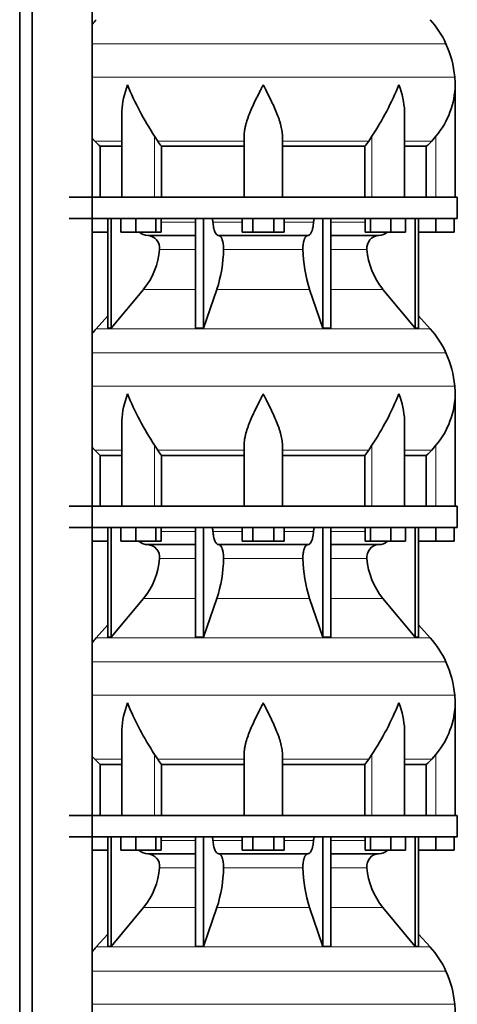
# Model space of a CAD drawing. Header units: millimetres. Extents: x -304 to -45, y -444 to 1021.
# Tile 21 of 29: x -106 to -64, y 428 to 521. Entities that reach past the tile are written whole.
import ezdxf

# ---------------------------------------------------------------- set-up
doc = ezdxf.new("R2010")
doc.units = ezdxf.units.MM
doc.layers.add('MID_134-18', color=7, linetype='Continuous')
doc.layers.add('VSI134_DIFFUSORE', color=7, linetype='Continuous')

# ---------------------------------------------------------------- blocks, each defined once
blk = doc.blocks.new('SE3')
at = {"layer": 'MID_134-18', "color": 7, "linetype": 'Continuous', "lineweight": 35}
for p, q in [((-105.519, 797.977), (-105.519, 272.677)), ((-104.36, 797.977), (-104.36, 272.677)), ((-98.733, 272.677), (-98.733, 797.977)), ((-98.719, 503.977), (-98.719, 530.977)), ((-98.719, 474.977), (-98.719, 501.977)), ((-98.719, 445.977), (-98.719, 472.977)), ((-98.719, 416.977), (-98.719, 443.977))]:
    blk.add_line(p, q, dxfattribs=at)
at = {"layer": 'VSI134_DIFFUSORE', "color": 4, "linetype": 'Continuous', "lineweight": 9}
for p, q in [((-65.547, 518.374), (-98.719, 518.374)), ((-98.719, 515.249), (-64.715, 515.249)), ((-95.935, 509.237), (-98.478, 509.237)), ((-92.863, 503.977), (-92.863, 509.696)), ((-84.48, 509.237), (-92.578, 509.237)), ((-80.88, 509.237), (-72.782, 509.237)), ((-72.498, 503.977), (-72.498, 509.696)), ((-69.425, 509.237), (-66.882, 509.237)), ((-66.48, 503.977), (-66.48, 509.696)), ((-92.239, 501.622), (-89.02, 501.622)), ((-87.395, 501.622), (-84.643, 501.622)), ((-80.717, 501.622), (-77.966, 501.622)), ((-76.341, 501.622), (-73.121, 501.622)), ((-89.02, 499.068), (-92.406, 499.068)), ((-78.958, 499.068), (-86.402, 499.068)), ((-72.955, 499.068), (-76.341, 499.068)), ((-93.909, 495.328), (-89.02, 495.328)), ((-87.025, 495.328), (-78.335, 495.328)), ((-76.341, 495.328), (-71.452, 495.328)), ((-98.34, 491.626), (-67.021, 491.626)), ((-65.547, 489.374), (-98.719, 489.374)), ((-98.719, 486.249), (-64.715, 486.249)), ((-92.863, 474.977), (-92.863, 480.696)), ((-72.498, 474.977), (-72.498, 480.696)), ((-66.48, 474.977), (-66.48, 480.696)), ((-95.935, 480.237), (-98.478, 480.237)), ((-84.48, 480.237), (-92.578, 480.237)), ((-80.88, 480.237), (-72.782, 480.237)), ((-69.425, 480.237), (-66.882, 480.237)), ((-92.239, 472.622), (-89.02, 472.622)), ((-87.395, 472.622), (-84.643, 472.622)), ((-80.717, 472.622), (-77.966, 472.622)), ((-76.341, 472.622), (-73.121, 472.622)), ((-89.02, 470.068), (-92.406, 470.068)), ((-78.958, 470.068), (-86.402, 470.068)), ((-72.955, 470.068), (-76.341, 470.068)), ((-93.909, 466.328), (-89.02, 466.328)), ((-87.025, 466.328), (-78.335, 466.328)), ((-76.341, 466.328), (-71.452, 466.328)), ((-98.34, 462.626), (-67.021, 462.626)), ((-65.547, 460.374), (-98.719, 460.374)), ((-98.719, 457.249), (-64.715, 457.249)), ((-95.935, 451.237), (-98.478, 451.237)), ((-92.863, 445.977), (-92.863, 451.696)), ((-84.48, 451.237), (-92.578, 451.237)), ((-80.88, 451.237), (-72.782, 451.237)), ((-72.498, 445.977), (-72.498, 451.696)), ((-69.425, 451.237), (-66.882, 451.237)), ((-66.48, 445.977), (-66.48, 451.696)), ((-92.239, 443.622), (-89.02, 443.622)), ((-87.395, 443.622), (-84.643, 443.622)), ((-80.717, 443.622), (-77.966, 443.622)), ((-76.341, 443.622), (-73.121, 443.622)), ((-89.02, 441.068), (-92.406, 441.068)), ((-78.958, 441.068), (-86.402, 441.068)), ((-72.955, 441.068), (-76.341, 441.068)), ((-93.909, 437.328), (-89.02, 437.328)), ((-87.025, 437.328), (-78.335, 437.328)), ((-76.341, 437.328), (-71.452, 437.328)), ((-98.34, 433.626), (-67.021, 433.626)), ((-65.547, 431.374), (-98.719, 431.374)), ((-98.719, 428.249), (-64.715, 428.249))]:
    blk.add_line(p, q, dxfattribs=at)
at = {"layer": 'VSI134_DIFFUSORE', "color": 7, "linetype": 'Continuous', "lineweight": 35}
for p, q in [((-64.68, 503.977), (-64.68, 514.524)), ((-95.935, 511.848), (-95.935, 503.977)), ((-69.425, 503.977), (-69.425, 511.848)), ((-98.478, 509.237), (-98.719, 509.512)), ((-92.578, 509.237), (-92.863, 509.696)), ((-84.48, 503.977), (-84.48, 509.696)), ((-80.88, 503.977), (-80.88, 509.696)), ((-72.498, 509.696), (-72.782, 509.237)), ((-66.48, 509.696), (-66.882, 509.237)), ((-97.975, 508.748), (-95.935, 508.748)), ((-97.975, 503.977), (-97.975, 508.748)), ((-92.222, 508.748), (-84.48, 508.748)), ((-92.222, 503.977), (-92.222, 508.748)), ((-80.88, 508.748), (-73.138, 508.748)), ((-73.138, 508.748), (-73.138, 503.977)), ((-69.425, 508.748), (-67.386, 508.748)), ((-67.386, 508.748), (-67.386, 503.977)), ((-64.48, 503.977), (-100.88, 503.977)), ((-64.48, 501.977), (-64.48, 503.977)), ((-100.88, 501.977), (-64.48, 501.977)), ((-97.246, 501.977), (-97.246, 491.686)), ((-96.94, 501.977), (-96.94, 491.686)), ((-96.031, 500.697), (-96.031, 501.977)), ((-94.643, 500.697), (-94.643, 501.977)), ((-92.747, 500.697), (-92.747, 501.977)), ((-92.239, 500.697), (-92.239, 501.977)), ((-89.02, 501.977), (-89.02, 491.686)), ((-88.281, 501.977), (-88.281, 491.686)), ((-84.643, 500.697), (-84.643, 501.977)), ((-83.662, 500.697), (-83.662, 501.977)), ((-81.699, 500.697), (-81.699, 501.977)), ((-80.717, 500.697), (-80.717, 501.977)), ((-77.08, 501.977), (-77.08, 491.686)), ((-76.341, 501.977), (-76.341, 491.686)), ((-73.121, 500.697), (-73.121, 501.977)), ((-72.613, 500.697), (-72.613, 501.977)), ((-70.717, 500.697), (-70.717, 501.977)), ((-69.329, 500.697), (-69.329, 501.977)), ((-68.421, 501.977), (-68.421, 491.686)), ((-68.115, 501.977), (-68.115, 491.686)), ((-66.48, 500.697), (-66.48, 501.977)), ((-64.78, 500.697), (-64.78, 501.977)), ((-97.246, 500.697), (-98.719, 500.697)), ((-94.643, 500.697), (-96.031, 500.697)), ((-92.747, 500.697), (-94.643, 500.697)), ((-92.239, 500.697), (-92.747, 500.697)), ((-83.662, 500.697), (-84.643, 500.697)), ((-81.699, 500.697), (-83.662, 500.697)), ((-80.717, 500.697), (-81.699, 500.697)), ((-72.613, 500.697), (-73.121, 500.697)), ((-70.717, 500.697), (-72.613, 500.697)), ((-69.329, 500.697), (-70.717, 500.697)), ((-66.48, 500.697), (-68.115, 500.697)), ((-64.78, 500.697), (-66.48, 500.697)), ((-93.515, 500.377), (-89.02, 500.377)), ((-86.862, 500.377), (-78.498, 500.377)), ((-76.341, 500.377), (-71.845, 500.377)), ((-96.94, 491.686), (-93.909, 495.328)), ((-88.281, 491.686), (-87.025, 495.328)), ((-78.335, 495.328), (-77.08, 491.686)), ((-71.452, 495.328), (-68.421, 491.686)), ((-97.246, 492.841), (-98.34, 491.626)), ((-67.021, 491.626), (-68.115, 492.841)), ((-97.246, 491.686), (-96.94, 491.686)), ((-89.02, 491.686), (-88.281, 491.686)), ((-77.08, 491.686), (-76.341, 491.686)), ((-68.421, 491.686), (-68.115, 491.686)), ((-64.68, 474.977), (-64.68, 485.524)), ((-95.935, 482.848), (-95.935, 474.977)), ((-69.425, 474.977), (-69.425, 482.848)), ((-98.478, 480.237), (-98.719, 480.512)), ((-92.578, 480.237), (-92.863, 480.696)), ((-84.48, 474.977), (-84.48, 480.696)), ((-80.88, 474.977), (-80.88, 480.696)), ((-72.498, 480.696), (-72.782, 480.237)), ((-66.48, 480.696), (-66.882, 480.237)), ((-97.975, 479.748), (-95.935, 479.748)), ((-97.975, 474.977), (-97.975, 479.748)), ((-92.222, 479.748), (-84.48, 479.748)), ((-92.222, 474.977), (-92.222, 479.748)), ((-80.88, 479.748), (-73.138, 479.748)), ((-73.138, 479.748), (-73.138, 474.977)), ((-69.425, 479.748), (-67.386, 479.748)), ((-67.386, 479.748), (-67.386, 474.977)), ((-64.48, 474.977), (-100.88, 474.977)), ((-64.48, 472.977), (-64.48, 474.977)), ((-100.88, 472.977), (-64.48, 472.977)), ((-97.246, 472.977), (-97.246, 462.686)), ((-96.94, 472.977), (-96.94, 462.686)), ((-96.031, 471.697), (-96.031, 472.977)), ((-94.643, 471.697), (-94.643, 472.977)), ((-92.747, 471.697), (-92.747, 472.977)), ((-92.239, 471.697), (-92.239, 472.977)), ((-89.02, 472.977), (-89.02, 462.686)), ((-88.281, 472.977), (-88.281, 462.686)), ((-84.643, 471.697), (-84.643, 472.977)), ((-83.662, 471.697), (-83.662, 472.977)), ((-81.699, 471.697), (-81.699, 472.977)), ((-80.717, 471.697), (-80.717, 472.977)), ((-77.08, 472.977), (-77.08, 462.686)), ((-76.341, 472.977), (-76.341, 462.686)), ((-73.121, 471.697), (-73.121, 472.977)), ((-72.613, 471.697), (-72.613, 472.977)), ((-70.717, 471.697), (-70.717, 472.977)), ((-69.329, 471.697), (-69.329, 472.977)), ((-68.421, 472.977), (-68.421, 462.686)), ((-68.115, 472.977), (-68.115, 462.686)), ((-66.48, 471.697), (-66.48, 472.977)), ((-64.78, 471.697), (-64.78, 472.977)), ((-97.246, 471.697), (-98.719, 471.697)), ((-94.643, 471.697), (-96.031, 471.697)), ((-92.747, 471.697), (-94.643, 471.697)), ((-93.515, 471.377), (-89.02, 471.377)), ((-92.239, 471.697), (-92.747, 471.697)), ((-86.862, 471.377), (-78.498, 471.377)), ((-83.662, 471.697), (-84.643, 471.697)), ((-81.699, 471.697), (-83.662, 471.697)), ((-80.717, 471.697), (-81.699, 471.697)), ((-76.341, 471.377), (-71.845, 471.377)), ((-72.613, 471.697), (-73.121, 471.697)), ((-70.717, 471.697), (-72.613, 471.697)), ((-69.329, 471.697), (-70.717, 471.697)), ((-66.48, 471.697), (-68.115, 471.697)), ((-64.78, 471.697), (-66.48, 471.697)), ((-96.94, 462.686), (-93.909, 466.328)), ((-88.281, 462.686), (-87.025, 466.328)), ((-78.335, 466.328), (-77.08, 462.686)), ((-71.452, 466.328), (-68.421, 462.686)), ((-97.246, 463.841), (-98.34, 462.626)), ((-67.021, 462.626), (-68.115, 463.841)), ((-97.246, 462.686), (-96.94, 462.686)), ((-89.02, 462.686), (-88.281, 462.686)), ((-77.08, 462.686), (-76.341, 462.686)), ((-68.421, 462.686), (-68.115, 462.686)), ((-64.68, 445.977), (-64.68, 456.524)), ((-95.935, 453.848), (-95.935, 445.977)), ((-69.425, 445.977), (-69.425, 453.848)), ((-98.478, 451.237), (-98.719, 451.512)), ((-92.578, 451.237), (-92.863, 451.696)), ((-84.48, 445.977), (-84.48, 451.696)), ((-80.88, 445.977), (-80.88, 451.696)), ((-72.498, 451.696), (-72.782, 451.237)), ((-66.48, 451.696), (-66.882, 451.237)), ((-97.975, 450.748), (-95.935, 450.748)), ((-97.975, 445.977), (-97.975, 450.748)), ((-92.222, 450.748), (-84.48, 450.748)), ((-92.222, 445.977), (-92.222, 450.748)), ((-80.88, 450.748), (-73.138, 450.748)), ((-73.138, 450.748), (-73.138, 445.977)), ((-69.425, 450.748), (-67.386, 450.748)), ((-67.386, 450.748), (-67.386, 445.977)), ((-64.48, 445.977), (-100.88, 445.977)), ((-64.48, 443.977), (-64.48, 445.977)), ((-100.88, 443.977), (-64.48, 443.977)), ((-97.246, 443.977), (-97.246, 433.686)), ((-96.94, 443.977), (-96.94, 433.686)), ((-96.031, 442.697), (-96.031, 443.977)), ((-94.643, 442.697), (-94.643, 443.977)), ((-92.747, 442.697), (-92.747, 443.977)), ((-92.239, 442.697), (-92.239, 443.977)), ((-89.02, 443.977), (-89.02, 433.686)), ((-88.281, 443.977), (-88.281, 433.686)), ((-84.643, 442.697), (-84.643, 443.977)), ((-83.662, 442.697), (-83.662, 443.977)), ((-81.699, 442.697), (-81.699, 443.977)), ((-80.717, 442.697), (-80.717, 443.977)), ((-77.08, 443.977), (-77.08, 433.686)), ((-76.341, 443.977), (-76.341, 433.686)), ((-73.121, 442.697), (-73.121, 443.977)), ((-72.613, 442.697), (-72.613, 443.977)), ((-70.717, 442.697), (-70.717, 443.977)), ((-69.329, 442.697), (-69.329, 443.977)), ((-68.421, 443.977), (-68.421, 433.686)), ((-68.115, 443.977), (-68.115, 433.686)), ((-66.48, 442.697), (-66.48, 443.977)), ((-64.78, 442.697), (-64.78, 443.977)), ((-97.246, 442.697), (-98.719, 442.697)), ((-94.643, 442.697), (-96.031, 442.697)), ((-92.747, 442.697), (-94.643, 442.697)), ((-92.239, 442.697), (-92.747, 442.697)), ((-83.662, 442.697), (-84.643, 442.697)), ((-81.699, 442.697), (-83.662, 442.697)), ((-80.717, 442.697), (-81.699, 442.697)), ((-72.613, 442.697), (-73.121, 442.697)), ((-70.717, 442.697), (-72.613, 442.697)), ((-69.329, 442.697), (-70.717, 442.697)), ((-66.48, 442.697), (-68.115, 442.697)), ((-64.78, 442.697), (-66.48, 442.697)), ((-93.515, 442.377), (-89.02, 442.377)), ((-86.862, 442.377), (-78.498, 442.377)), ((-76.341, 442.377), (-71.845, 442.377)), ((-96.94, 433.686), (-93.909, 437.328)), ((-88.281, 433.686), (-87.025, 437.328)), ((-78.335, 437.328), (-77.08, 433.686)), ((-71.452, 437.328), (-68.421, 433.686)), ((-97.246, 434.841), (-98.34, 433.626)), ((-67.021, 433.626), (-68.115, 434.841)), ((-97.246, 433.686), (-96.94, 433.686)), ((-89.02, 433.686), (-88.281, 433.686)), ((-77.08, 433.686), (-76.341, 433.686)), ((-68.421, 433.686), (-68.115, 433.686))]:
    blk.add_line(p, q, dxfattribs=at)
for centre, radius, start, end in [((-91.8, 514.737), 8.8, 138, 141.83161), ((-73.56, 514.737), 8.8, 24.40881, 42), ((-74.471, 514.324), 9.8, 5.41736, 24.40881), ((-72.38, 514.522), 7.7, 359.96709, 5.41736), ((-70.244, 524.711), 27.149, 202.04124, 213.57634), ((-95.117, 524.711), 27.149, 326.42366, 337.95878), ((-72.411, 514.657), 7.732, 320.08937, 359.00424), ((-85.955, 513.681), 7.975, 213.85823, 218.20618), ((-79.405, 513.681), 7.975, 321.79382, 326.14177), ((-93.469, 501.712), 1.336, 230.28193, 268.00942), ((-71.893, 501.714), 1.337, 272.06066, 309.72198), ((-93.572, 499.204), 1.174, 353.32225, 87.21725), ((-71.793, 499.208), 1.171, 92.57724, 186.88325), ((-99.067, 499.573), 6.68, 320.54719, 355.65939), ((-99.394, 499.309), 12.994, 342.1602, 358.93539), ((-65.665, 499.359), 13.296, 181.25689, 197.64752), ((-66.273, 499.582), 6.702, 184.39964, 219.39378), ((-91.8, 485.737), 8.8, 138, 141.83161), ((-73.56, 485.737), 8.8, 24.40881, 42), ((-74.471, 485.324), 9.8, 5.41736, 24.40881), ((-72.38, 485.522), 7.7, 359.96709, 5.41736), ((-70.244, 495.711), 27.149, 202.04124, 213.57634), ((-95.117, 495.711), 27.149, 326.42366, 337.95878), ((-72.411, 485.657), 7.732, 320.08937, 359.00424), ((-85.955, 484.681), 7.975, 213.85823, 218.20618), ((-79.405, 484.681), 7.975, 321.79382, 326.14177), ((-93.469, 472.712), 1.336, 230.28193, 268.00942), ((-93.572, 470.204), 1.174, 353.32225, 87.21725), ((-71.793, 470.208), 1.171, 92.57724, 186.88325), ((-71.893, 472.714), 1.337, 272.06066, 309.72198), ((-99.067, 470.573), 6.68, 320.54719, 355.65939), ((-99.394, 470.309), 12.994, 342.1602, 358.93539), ((-65.665, 470.359), 13.296, 181.25689, 197.64752), ((-66.273, 470.582), 6.702, 184.39964, 219.39378), ((-91.8, 456.737), 8.8, 138, 141.83161), ((-73.56, 456.737), 8.8, 24.40881, 42), ((-74.471, 456.324), 9.8, 5.41736, 24.40881), ((-70.244, 466.711), 27.149, 202.04124, 213.57634), ((-95.117, 466.711), 27.149, 326.42366, 337.95878), ((-72.411, 456.657), 7.732, 320.08937, 359.00424), ((-72.38, 456.522), 7.7, 359.96709, 5.41736), ((-85.955, 455.681), 7.975, 213.85823, 218.20618), ((-79.405, 455.681), 7.975, 321.79382, 326.14177), ((-93.469, 443.712), 1.336, 230.28193, 268.00942), ((-71.893, 443.714), 1.337, 272.06066, 309.72198), ((-93.572, 441.204), 1.174, 353.32225, 87.21725), ((-71.793, 441.208), 1.171, 92.57724, 186.88325), ((-99.067, 441.573), 6.68, 320.54719, 355.65939), ((-99.394, 441.309), 12.994, 342.1602, 358.93539), ((-65.665, 441.359), 13.296, 181.25689, 197.64752), ((-66.273, 441.582), 6.702, 184.39964, 219.39378), ((-91.8, 427.737), 8.8, 138, 141.83161), ((-73.56, 427.737), 8.8, 24.40881, 42), ((-74.471, 427.324), 9.8, 5.41736, 24.40881), ((-72.38, 427.522), 7.7, 359.96709, 5.41736)]:
    blk.add_arc(centre, radius, start, end, dxfattribs=at)
for points, knots in [([(-95.935, 511.847), (-95.935, 511.912), (-95.934, 511.976), (-95.904, 512.85), (-95.707, 513.693), (-95.408, 514.522)], [0.4601729, 0.4601729, 0.4601729, 0.4601729, 0.5, 0.5, 1, 1, 1, 1]), ([(-84.48, 509.696), (-84.48, 509.88), (-84.462, 510.067), (-84.414, 510.356), (-84.395, 510.454), (-84.351, 510.649), (-84.326, 510.746), (-84.244, 511.042), (-84.179, 511.24), (-84.07, 511.541), (-84.032, 511.642), (-83.953, 511.846), (-83.911, 511.948), (-83.696, 512.461), (-83.505, 512.869), (-83.204, 513.485), (-83.102, 513.691), (-82.945, 514.002), (-82.892, 514.105), (-82.813, 514.261), (-82.773, 514.34), (-82.733, 514.418), (-82.707, 514.47), (-82.693, 514.497), (-82.68, 514.522)], [0, 0, 0, 0, 0.125, 0.125, 0.1875, 0.1875, 0.25, 0.25, 0.375, 0.375, 0.4375, 0.4375, 0.5, 0.5, 0.75, 0.75, 0.875, 0.875, 0.9375, 0.9375, 0.96875, 0.984375, 0.984375, 1, 1, 1, 1]), ([(-80.88, 509.696), (-80.88, 509.88), (-80.898, 510.066), (-80.961, 510.447), (-81.005, 510.641), (-81.088, 510.937), (-81.118, 511.037), (-81.182, 511.237), (-81.216, 511.337), (-81.324, 511.638), (-81.404, 511.839), (-81.573, 512.244), (-81.663, 512.448), (-81.852, 512.859), (-81.952, 513.067), (-82.154, 513.482), (-82.258, 513.689), (-82.415, 514.001), (-82.468, 514.105), (-82.547, 514.261), (-82.574, 514.314), (-82.627, 514.418), (-82.654, 514.47), (-82.68, 514.522)], [0, 0, 0, 0, 0.125, 0.125, 0.25, 0.25, 0.3125, 0.3125, 0.375, 0.375, 0.5, 0.5, 0.625, 0.625, 0.75, 0.75, 0.875, 0.875, 0.9375, 0.9375, 0.96875, 0.96875, 1, 1, 1, 1]), ([(-69.425, 511.847), (-69.425, 511.912), (-69.426, 511.976), (-69.456, 512.85), (-69.653, 513.693), (-69.952, 514.522)], [0.4601729, 0.4601729, 0.4601729, 0.4601729, 0.5, 0.5, 1, 1, 1, 1]), ([(-87.547, 501.977), (-87.538, 501.977), (-87.528, 501.975), (-87.51, 501.966), (-87.501, 501.96), (-87.475, 501.934), (-87.459, 501.908), (-87.431, 501.843), (-87.419, 501.804), (-87.402, 501.718), (-87.397, 501.671), (-87.395, 501.622)], [0, 0, 0, 0, 0.125, 0.125, 0.25, 0.25, 0.5, 0.5, 0.75, 0.75, 1, 1, 1, 1]), ([(-86.862, 500.377), (-86.895, 500.377), (-86.927, 500.385), (-86.975, 500.408), (-86.991, 500.418), (-87.023, 500.441), (-87.038, 500.454), (-87.083, 500.499), (-87.113, 500.537), (-87.169, 500.626), (-87.195, 500.677), (-87.243, 500.789), (-87.266, 500.852), (-87.306, 500.987), (-87.323, 501.059), (-87.353, 501.209), (-87.365, 501.289), (-87.384, 501.453), (-87.391, 501.536), (-87.395, 501.622)], [0, 0, 0, 0, 0.125, 0.125, 0.1875, 0.1875, 0.25, 0.25, 0.375, 0.375, 0.5, 0.5, 0.625, 0.625, 0.75, 0.75, 0.875, 0.875, 1, 1, 1, 1]), ([(-77.966, 501.622), (-77.969, 501.536), (-77.976, 501.453), (-77.99, 501.331), (-77.995, 501.291), (-78.008, 501.212), (-78.015, 501.173), (-78.037, 501.059), (-78.055, 500.988), (-78.084, 500.887), (-78.095, 500.855), (-78.117, 500.792), (-78.129, 500.762), (-78.166, 500.677), (-78.192, 500.626), (-78.247, 500.538), (-78.277, 500.5), (-78.338, 500.439), (-78.369, 500.416), (-78.433, 500.385), (-78.466, 500.377), (-78.498, 500.377)], [0, 0, 0, 0, 0.125, 0.125, 0.1875, 0.1875, 0.25, 0.25, 0.375, 0.375, 0.4375, 0.4375, 0.5, 0.5, 0.625, 0.625, 0.75, 0.75, 0.875, 0.875, 1, 1, 1, 1]), ([(-77.966, 501.622), (-77.964, 501.671), (-77.958, 501.717), (-77.945, 501.782), (-77.94, 501.803), (-77.929, 501.841), (-77.923, 501.859), (-77.909, 501.892), (-77.901, 501.906), (-77.885, 501.931), (-77.877, 501.942), (-77.859, 501.96), (-77.851, 501.966), (-77.832, 501.975), (-77.823, 501.977), (-77.814, 501.977)], [0, 0, 0, 0, 0.25, 0.25, 0.375, 0.375, 0.5, 0.5, 0.625, 0.625, 0.75, 0.75, 0.875, 0.875, 1, 1, 1, 1]), ([(-86.862, 500.377), (-86.846, 500.377), (-86.83, 500.375), (-86.798, 500.366), (-86.783, 500.36), (-86.736, 500.334), (-86.706, 500.309), (-86.647, 500.242), (-86.619, 500.2), (-86.581, 500.128), (-86.568, 500.102), (-86.544, 500.047), (-86.533, 500.017), (-86.501, 499.926), (-86.482, 499.859), (-86.457, 499.752), (-86.45, 499.714), (-86.436, 499.639), (-86.43, 499.6), (-86.415, 499.483), (-86.408, 499.401), (-86.4, 499.235), (-86.4, 499.151), (-86.402, 499.068)], [0, 0, 0, 0, 0.0625, 0.0625, 0.125, 0.125, 0.25, 0.25, 0.375, 0.375, 0.4375, 0.4375, 0.5, 0.5, 0.625, 0.625, 0.6875, 0.6875, 0.75, 0.75, 0.875, 0.875, 1, 1, 1, 1]), ([(-78.958, 499.068), (-78.961, 499.151), (-78.96, 499.234), (-78.955, 499.358), (-78.952, 499.399), (-78.945, 499.481), (-78.94, 499.521), (-78.925, 499.639), (-78.912, 499.715), (-78.887, 499.822), (-78.878, 499.857), (-78.859, 499.924), (-78.839, 499.988), (-78.816, 500.046), (-78.793, 500.102), (-78.78, 500.128), (-78.741, 500.201), (-78.713, 500.242), (-78.655, 500.309), (-78.624, 500.335), (-78.562, 500.369), (-78.53, 500.377), (-78.498, 500.377)], [0, 0, 0, 0, 0.125, 0.125, 0.1875, 0.1875, 0.25, 0.25, 0.375, 0.375, 0.4375, 0.4375, 0.5, 0.5625, 0.5625, 0.625, 0.625, 0.75, 0.75, 0.875, 0.875, 1, 1, 1, 1]), ([(-95.935, 482.847), (-95.935, 482.912), (-95.934, 482.976), (-95.904, 483.85), (-95.707, 484.693), (-95.408, 485.522)], [0.4601729, 0.4601729, 0.4601729, 0.4601729, 0.5, 0.5, 1, 1, 1, 1]), ([(-84.48, 480.696), (-84.48, 480.88), (-84.462, 481.067), (-84.414, 481.356), (-84.395, 481.454), (-84.351, 481.649), (-84.326, 481.746), (-84.244, 482.042), (-84.179, 482.24), (-84.07, 482.541), (-84.032, 482.642), (-83.953, 482.846), (-83.911, 482.948), (-83.696, 483.461), (-83.505, 483.869), (-83.204, 484.485), (-83.102, 484.691), (-82.945, 485.002), (-82.892, 485.105), (-82.813, 485.261), (-82.773, 485.34), (-82.733, 485.418), (-82.707, 485.47), (-82.693, 485.497), (-82.68, 485.522)], [0, 0, 0, 0, 0.125, 0.125, 0.1875, 0.1875, 0.25, 0.25, 0.375, 0.375, 0.4375, 0.4375, 0.5, 0.5, 0.75, 0.75, 0.875, 0.875, 0.9375, 0.9375, 0.96875, 0.984375, 0.984375, 1, 1, 1, 1]), ([(-80.88, 480.696), (-80.88, 480.88), (-80.898, 481.066), (-80.961, 481.447), (-81.005, 481.641), (-81.088, 481.937), (-81.118, 482.037), (-81.182, 482.237), (-81.216, 482.337), (-81.324, 482.638), (-81.404, 482.839), (-81.573, 483.244), (-81.663, 483.448), (-81.852, 483.859), (-81.952, 484.067), (-82.154, 484.482), (-82.258, 484.689), (-82.415, 485.001), (-82.468, 485.105), (-82.547, 485.261), (-82.574, 485.314), (-82.627, 485.418), (-82.654, 485.47), (-82.68, 485.522)], [0, 0, 0, 0, 0.125, 0.125, 0.25, 0.25, 0.3125, 0.3125, 0.375, 0.375, 0.5, 0.5, 0.625, 0.625, 0.75, 0.75, 0.875, 0.875, 0.9375, 0.9375, 0.96875, 0.96875, 1, 1, 1, 1]), ([(-69.425, 482.847), (-69.425, 482.912), (-69.426, 482.976), (-69.456, 483.85), (-69.653, 484.693), (-69.952, 485.522)], [0.4601729, 0.4601729, 0.4601729, 0.4601729, 0.5, 0.5, 1, 1, 1, 1]), ([(-87.547, 472.977), (-87.538, 472.977), (-87.528, 472.975), (-87.51, 472.966), (-87.501, 472.96), (-87.475, 472.934), (-87.459, 472.908), (-87.431, 472.843), (-87.419, 472.804), (-87.402, 472.718), (-87.397, 472.671), (-87.395, 472.622)], [0, 0, 0, 0, 0.125, 0.125, 0.25, 0.25, 0.5, 0.5, 0.75, 0.75, 1, 1, 1, 1]), ([(-77.966, 472.622), (-77.964, 472.671), (-77.958, 472.717), (-77.945, 472.782), (-77.94, 472.803), (-77.929, 472.841), (-77.923, 472.859), (-77.909, 472.892), (-77.901, 472.906), (-77.885, 472.931), (-77.877, 472.942), (-77.859, 472.96), (-77.851, 472.966), (-77.832, 472.975), (-77.823, 472.977), (-77.814, 472.977)], [0, 0, 0, 0, 0.25, 0.25, 0.375, 0.375, 0.5, 0.5, 0.625, 0.625, 0.75, 0.75, 0.875, 0.875, 1, 1, 1, 1]), ([(-86.862, 471.377), (-86.895, 471.377), (-86.927, 471.385), (-86.975, 471.408), (-86.991, 471.418), (-87.023, 471.441), (-87.038, 471.454), (-87.083, 471.499), (-87.113, 471.537), (-87.169, 471.626), (-87.195, 471.677), (-87.243, 471.789), (-87.266, 471.852), (-87.306, 471.987), (-87.323, 472.059), (-87.353, 472.209), (-87.365, 472.289), (-87.384, 472.453), (-87.391, 472.536), (-87.395, 472.622)], [0, 0, 0, 0, 0.125, 0.125, 0.1875, 0.1875, 0.25, 0.25, 0.375, 0.375, 0.5, 0.5, 0.625, 0.625, 0.75, 0.75, 0.875, 0.875, 1, 1, 1, 1]), ([(-77.966, 472.622), (-77.969, 472.536), (-77.976, 472.453), (-77.99, 472.331), (-77.995, 472.291), (-78.008, 472.212), (-78.015, 472.173), (-78.037, 472.059), (-78.055, 471.988), (-78.084, 471.887), (-78.095, 471.855), (-78.117, 471.792), (-78.129, 471.762), (-78.166, 471.677), (-78.192, 471.626), (-78.247, 471.538), (-78.277, 471.5), (-78.338, 471.439), (-78.369, 471.416), (-78.433, 471.385), (-78.466, 471.377), (-78.498, 471.377)], [0, 0, 0, 0, 0.125, 0.125, 0.1875, 0.1875, 0.25, 0.25, 0.375, 0.375, 0.4375, 0.4375, 0.5, 0.5, 0.625, 0.625, 0.75, 0.75, 0.875, 0.875, 1, 1, 1, 1]), ([(-86.862, 471.377), (-86.846, 471.377), (-86.83, 471.375), (-86.798, 471.366), (-86.783, 471.36), (-86.736, 471.334), (-86.706, 471.309), (-86.647, 471.242), (-86.619, 471.2), (-86.581, 471.128), (-86.568, 471.102), (-86.544, 471.047), (-86.533, 471.017), (-86.501, 470.926), (-86.482, 470.859), (-86.457, 470.752), (-86.45, 470.714), (-86.436, 470.639), (-86.43, 470.6), (-86.415, 470.483), (-86.408, 470.401), (-86.4, 470.235), (-86.4, 470.151), (-86.402, 470.068)], [0, 0, 0, 0, 0.0625, 0.0625, 0.125, 0.125, 0.25, 0.25, 0.375, 0.375, 0.4375, 0.4375, 0.5, 0.5, 0.625, 0.625, 0.6875, 0.6875, 0.75, 0.75, 0.875, 0.875, 1, 1, 1, 1]), ([(-78.958, 470.068), (-78.961, 470.151), (-78.96, 470.234), (-78.955, 470.358), (-78.952, 470.399), (-78.945, 470.481), (-78.94, 470.521), (-78.925, 470.639), (-78.912, 470.715), (-78.887, 470.822), (-78.878, 470.857), (-78.859, 470.924), (-78.839, 470.988), (-78.816, 471.046), (-78.793, 471.102), (-78.78, 471.128), (-78.741, 471.201), (-78.713, 471.242), (-78.655, 471.309), (-78.624, 471.335), (-78.562, 471.369), (-78.53, 471.377), (-78.498, 471.377)], [0, 0, 0, 0, 0.125, 0.125, 0.1875, 0.1875, 0.25, 0.25, 0.375, 0.375, 0.4375, 0.4375, 0.5, 0.5625, 0.5625, 0.625, 0.625, 0.75, 0.75, 0.875, 0.875, 1, 1, 1, 1]), ([(-95.935, 453.847), (-95.935, 453.912), (-95.934, 453.976), (-95.904, 454.85), (-95.707, 455.693), (-95.408, 456.522)], [0.4601729, 0.4601729, 0.4601729, 0.4601729, 0.5, 0.5, 1, 1, 1, 1]), ([(-84.48, 451.696), (-84.48, 451.88), (-84.462, 452.067), (-84.414, 452.356), (-84.395, 452.454), (-84.351, 452.649), (-84.326, 452.746), (-84.244, 453.042), (-84.179, 453.24), (-84.07, 453.541), (-84.032, 453.642), (-83.953, 453.846), (-83.911, 453.948), (-83.696, 454.461), (-83.505, 454.869), (-83.204, 455.485), (-83.102, 455.691), (-82.945, 456.002), (-82.892, 456.105), (-82.813, 456.261), (-82.773, 456.34), (-82.733, 456.418), (-82.707, 456.47), (-82.693, 456.497), (-82.68, 456.522)], [0, 0, 0, 0, 0.125, 0.125, 0.1875, 0.1875, 0.25, 0.25, 0.375, 0.375, 0.4375, 0.4375, 0.5, 0.5, 0.75, 0.75, 0.875, 0.875, 0.9375, 0.9375, 0.96875, 0.984375, 0.984375, 1, 1, 1, 1]), ([(-80.88, 451.696), (-80.88, 451.88), (-80.898, 452.066), (-80.961, 452.447), (-81.005, 452.641), (-81.088, 452.937), (-81.118, 453.037), (-81.182, 453.237), (-81.216, 453.337), (-81.324, 453.638), (-81.404, 453.839), (-81.573, 454.244), (-81.663, 454.448), (-81.852, 454.859), (-81.952, 455.067), (-82.154, 455.482), (-82.258, 455.689), (-82.415, 456.001), (-82.468, 456.105), (-82.547, 456.261), (-82.574, 456.314), (-82.627, 456.418), (-82.654, 456.47), (-82.68, 456.522)], [0, 0, 0, 0, 0.125, 0.125, 0.25, 0.25, 0.3125, 0.3125, 0.375, 0.375, 0.5, 0.5, 0.625, 0.625, 0.75, 0.75, 0.875, 0.875, 0.9375, 0.9375, 0.96875, 0.96875, 1, 1, 1, 1]), ([(-69.425, 453.847), (-69.425, 453.912), (-69.426, 453.976), (-69.456, 454.85), (-69.653, 455.693), (-69.952, 456.522)], [0.4601729, 0.4601729, 0.4601729, 0.4601729, 0.5, 0.5, 1, 1, 1, 1]), ([(-87.547, 443.977), (-87.538, 443.977), (-87.528, 443.975), (-87.51, 443.966), (-87.501, 443.96), (-87.475, 443.934), (-87.459, 443.908), (-87.431, 443.843), (-87.419, 443.804), (-87.402, 443.718), (-87.397, 443.671), (-87.395, 443.622)], [0, 0, 0, 0, 0.125, 0.125, 0.25, 0.25, 0.5, 0.5, 0.75, 0.75, 1, 1, 1, 1]), ([(-86.862, 442.377), (-86.895, 442.377), (-86.927, 442.385), (-86.975, 442.408), (-86.991, 442.418), (-87.023, 442.441), (-87.038, 442.454), (-87.083, 442.499), (-87.113, 442.537), (-87.169, 442.626), (-87.195, 442.677), (-87.243, 442.789), (-87.266, 442.852), (-87.306, 442.987), (-87.323, 443.059), (-87.353, 443.209), (-87.365, 443.289), (-87.384, 443.453), (-87.391, 443.536), (-87.395, 443.622)], [0, 0, 0, 0, 0.125, 0.125, 0.1875, 0.1875, 0.25, 0.25, 0.375, 0.375, 0.5, 0.5, 0.625, 0.625, 0.75, 0.75, 0.875, 0.875, 1, 1, 1, 1]), ([(-77.966, 443.622), (-77.969, 443.536), (-77.976, 443.453), (-77.99, 443.331), (-77.995, 443.291), (-78.008, 443.212), (-78.015, 443.173), (-78.037, 443.059), (-78.055, 442.988), (-78.084, 442.887), (-78.095, 442.855), (-78.117, 442.792), (-78.129, 442.762), (-78.166, 442.677), (-78.192, 442.626), (-78.247, 442.538), (-78.277, 442.5), (-78.338, 442.439), (-78.369, 442.416), (-78.433, 442.385), (-78.466, 442.377), (-78.498, 442.377)], [0, 0, 0, 0, 0.125, 0.125, 0.1875, 0.1875, 0.25, 0.25, 0.375, 0.375, 0.4375, 0.4375, 0.5, 0.5, 0.625, 0.625, 0.75, 0.75, 0.875, 0.875, 1, 1, 1, 1]), ([(-77.966, 443.622), (-77.964, 443.671), (-77.958, 443.717), (-77.945, 443.782), (-77.94, 443.803), (-77.929, 443.841), (-77.923, 443.859), (-77.909, 443.892), (-77.901, 443.906), (-77.885, 443.931), (-77.877, 443.942), (-77.859, 443.96), (-77.851, 443.966), (-77.832, 443.975), (-77.823, 443.977), (-77.814, 443.977)], [0, 0, 0, 0, 0.25, 0.25, 0.375, 0.375, 0.5, 0.5, 0.625, 0.625, 0.75, 0.75, 0.875, 0.875, 1, 1, 1, 1]), ([(-86.862, 442.377), (-86.846, 442.377), (-86.83, 442.375), (-86.798, 442.366), (-86.783, 442.36), (-86.736, 442.334), (-86.706, 442.309), (-86.647, 442.242), (-86.619, 442.2), (-86.581, 442.128), (-86.568, 442.102), (-86.544, 442.047), (-86.533, 442.017), (-86.501, 441.926), (-86.482, 441.859), (-86.457, 441.752), (-86.45, 441.714), (-86.436, 441.639), (-86.43, 441.6), (-86.415, 441.483), (-86.408, 441.401), (-86.4, 441.235), (-86.4, 441.151), (-86.402, 441.068)], [0, 0, 0, 0, 0.0625, 0.0625, 0.125, 0.125, 0.25, 0.25, 0.375, 0.375, 0.4375, 0.4375, 0.5, 0.5, 0.625, 0.625, 0.6875, 0.6875, 0.75, 0.75, 0.875, 0.875, 1, 1, 1, 1]), ([(-78.958, 441.068), (-78.961, 441.151), (-78.96, 441.234), (-78.955, 441.358), (-78.952, 441.399), (-78.945, 441.481), (-78.94, 441.521), (-78.925, 441.639), (-78.912, 441.715), (-78.887, 441.822), (-78.878, 441.857), (-78.859, 441.924), (-78.839, 441.988), (-78.816, 442.046), (-78.793, 442.102), (-78.78, 442.128), (-78.741, 442.201), (-78.713, 442.242), (-78.655, 442.309), (-78.624, 442.335), (-78.562, 442.369), (-78.53, 442.377), (-78.498, 442.377)], [0, 0, 0, 0, 0.125, 0.125, 0.1875, 0.1875, 0.25, 0.25, 0.375, 0.375, 0.4375, 0.4375, 0.5, 0.5625, 0.5625, 0.625, 0.625, 0.75, 0.75, 0.875, 0.875, 1, 1, 1, 1])]:
    blk.add_open_spline(points, degree=3, knots=knots, dxfattribs=at)
for points in [[(-97.975, 508.748), (-98.149, 508.905), (-98.317, 509.068), (-98.478, 509.237)], [(-66.882, 509.237), (-67.044, 509.068), (-67.212, 508.905), (-67.386, 508.748)], [(-97.975, 479.748), (-98.149, 479.905), (-98.317, 480.068), (-98.478, 480.237)], [(-66.882, 480.237), (-67.044, 480.068), (-67.212, 479.905), (-67.386, 479.748)], [(-97.975, 450.748), (-98.149, 450.905), (-98.317, 451.068), (-98.478, 451.237)], [(-66.882, 451.237), (-67.044, 451.068), (-67.212, 450.905), (-67.386, 450.748)]]:
    blk.add_open_spline(points, degree=3, dxfattribs=at)

msp = doc.modelspace()

# ---------------------------------------------------------------- block references
msp.add_blockref('SE3', (0, 0))

doc.saveas('drawing.dxf')
